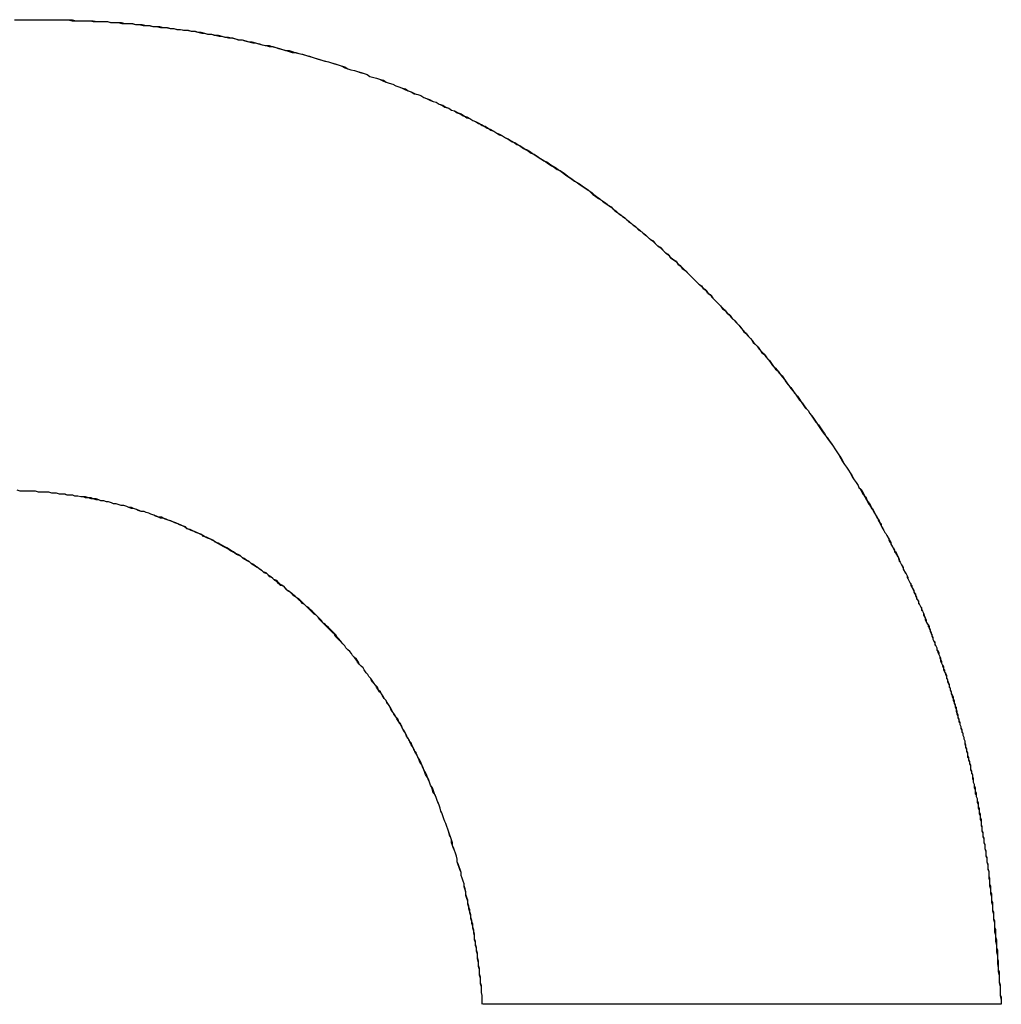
# Model space of a CAD drawing. Extents: x -55 to 3310, y -427 to 1727.
# Tile 12 of 79: x 991.37 to 992.39, y 531.61 to 532.64. Entities that reach past the tile are written whole.
import ezdxf

# ---------------------------------------------------------------- set-up
doc = ezdxf.new("R2010")
doc.units = 0
doc.linetypes.add('DURCHGEHEND', pattern=[0])
doc.layers.add('KF_PASSIO_SUB_15_FRONT', color=7, linetype='DURCHGEHEND')

# ---------------------------------------------------------------- blocks, each defined once
blk = doc.blocks.new('KF_PASSIO_SUB_15_FRONT')
at = {"layer": 'KF_PASSIO_SUB_15_FRONT'}
blk.add_line((-237.8919, -390.1513), (-238.4316, -390.1513), dxfattribs=at)
blk.add_line((-237.8919, -390.1513), (-238.4316, -390.1513), dxfattribs=at)
for points in [[(-238.919, -389.126, 0), (-238.912, -389.126, 0), (-238.906, -389.126, 0), (-238.9, -389.126, 0)], [(-238.918, -389.126, 0), (-238.912, -389.126, 0), (-238.906, -389.126, 0), (-238.9, -389.126, 0)], [(-238.9, -389.126, 0), (-238.896, -389.126, 0), (-238.892, -389.126, 0), (-238.889, -389.126, 0), (-238.885, -389.126, 0), (-238.881, -389.126, 0), (-238.878, -389.126, 0), (-238.874, -389.126, 0), (-238.87, -389.126, 0), (-238.866, -389.126, 0), (-238.863, -389.126, 0), (-238.859, -389.127, 0), (-238.855, -389.127, 0), (-238.852, -389.127, 0), (-238.848, -389.127, 0), (-238.844, -389.127, 0), (-238.84, -389.127, 0), (-238.837, -389.128, 0), (-238.833, -389.128, 0), (-238.829, -389.128, 0), (-238.826, -389.128, 0), (-238.822, -389.128, 0), (-238.818, -389.129, 0), (-238.815, -389.129, 0), (-238.811, -389.129, 0), (-238.807, -389.13, 0), (-238.804, -389.13, 0), (-238.8, -389.13, 0), (-238.796, -389.13, 0), (-238.793, -389.131, 0), (-238.789, -389.131, 0), (-238.785, -389.132, 0), (-238.782, -389.132, 0), (-238.778, -389.132, 0), (-238.775, -389.133, 0), (-238.771, -389.133, 0), (-238.767, -389.134, 0), (-238.764, -389.134, 0), (-238.76, -389.134, 0), (-238.756, -389.135, 0), (-238.753, -389.135, 0), (-238.749, -389.136, 0), (-238.746, -389.136, 0), (-238.742, -389.137, 0), (-238.738, -389.137, 0), (-238.735, -389.138, 0), (-238.731, -389.138, 0), (-238.728, -389.139, 0), (-238.724, -389.14, 0), (-238.721, -389.14, 0), (-238.717, -389.141, 0), (-238.714, -389.141, 0), (-238.71, -389.142, 0), (-238.706, -389.143, 0), (-238.703, -389.143, 0), (-238.699, -389.144, 0), (-238.696, -389.145, 0), (-238.692, -389.145, 0), (-238.689, -389.146, 0), (-238.685, -389.147, 0), (-238.682, -389.147, 0), (-238.678, -389.148, 0), (-238.675, -389.149, 0), (-238.671, -389.15, 0), (-238.668, -389.15, 0), (-238.664, -389.151, 0), (-238.661, -389.152, 0), (-238.657, -389.153, 0), (-238.654, -389.154, 0), (-238.65, -389.154, 0), (-238.647, -389.155, 0), (-238.643, -389.156, 0), (-238.64, -389.157, 0), (-238.636, -389.158, 0), (-238.633, -389.159, 0), (-238.63, -389.16, 0), (-238.626, -389.16, 0), (-238.623, -389.161, 0), (-238.619, -389.162, 0), (-238.616, -389.163, 0), (-238.612, -389.164, 0), (-238.609, -389.165, 0), (-238.606, -389.166, 0), (-238.602, -389.167, 0), (-238.599, -389.168, 0), (-238.595, -389.169, 0), (-238.592, -389.17, 0), (-238.589, -389.171, 0), (-238.585, -389.172, 0), (-238.582, -389.173, 0), (-238.579, -389.174, 0), (-238.575, -389.176, 0), (-238.572, -389.177, 0), (-238.569, -389.178, 0), (-238.565, -389.179, 0), (-238.562, -389.18, 0), (-238.558, -389.181, 0), (-238.555, -389.182, 0), (-238.552, -389.183, 0), (-238.549, -389.185, 0), (-238.545, -389.186, 0), (-238.542, -389.187, 0), (-238.539, -389.188, 0), (-238.535, -389.19, 0), (-238.532, -389.191, 0), (-238.529, -389.192, 0), (-238.525, -389.193, 0), (-238.522, -389.195, 0), (-238.519, -389.196, 0), (-238.516, -389.197, 0), (-238.512, -389.199, 0), (-238.509, -389.2, 0), (-238.506, -389.201, 0), (-238.503, -389.203, 0), (-238.499, -389.204, 0), (-238.496, -389.205, 0), (-238.493, -389.207, 0), (-238.49, -389.208, 0), (-238.487, -389.209, 0), (-238.483, -389.211, 0), (-238.48, -389.212, 0), (-238.477, -389.214, 0), (-238.474, -389.215, 0), (-238.471, -389.217, 0), (-238.467, -389.218, 0), (-238.464, -389.22, 0), (-238.461, -389.221, 0), (-238.458, -389.223, 0), (-238.455, -389.224, 0), (-238.452, -389.226, 0), (-238.448, -389.227, 0), (-238.445, -389.229, 0), (-238.442, -389.231, 0), (-238.439, -389.232, 0), (-238.436, -389.234, 0), (-238.433, -389.235, 0), (-238.43, -389.237, 0), (-238.427, -389.239, 0), (-238.424, -389.24, 0), (-238.42, -389.242, 0), (-238.417, -389.244, 0), (-238.414, -389.245, 0), (-238.411, -389.247, 0), (-238.408, -389.249, 0), (-238.405, -389.25, 0), (-238.402, -389.252, 0), (-238.399, -389.254, 0), (-238.396, -389.256, 0), (-238.393, -389.257, 0), (-238.39, -389.259, 0), (-238.387, -389.261, 0), (-238.384, -389.263, 0), (-238.381, -389.265, 0), (-238.378, -389.266, 0), (-238.375, -389.268, 0), (-238.372, -389.27, 0), (-238.369, -389.272, 0), (-238.366, -389.274, 0), (-238.363, -389.276, 0), (-238.36, -389.278, 0), (-238.357, -389.28, 0), (-238.354, -389.282, 0), (-238.351, -389.283, 0), (-238.348, -389.285, 0), (-238.345, -389.287, 0), (-238.343, -389.289, 0), (-238.34, -389.291, 0), (-238.337, -389.293, 0), (-238.334, -389.295, 0), (-238.331, -389.297, 0), (-238.328, -389.299, 0), (-238.325, -389.301, 0), (-238.322, -389.303, 0), (-238.319, -389.306, 0), (-238.317, -389.308, 0), (-238.314, -389.31, 0), (-238.311, -389.312, 0), (-238.308, -389.314, 0), (-238.305, -389.316, 0), (-238.302, -389.318, 0), (-238.3, -389.32, 0), (-238.297, -389.322, 0), (-238.294, -389.325, 0), (-238.291, -389.327, 0), (-238.288, -389.329, 0), (-238.286, -389.331, 0), (-238.283, -389.333, 0), (-238.28, -389.336, 0), (-238.277, -389.338, 0), (-238.275, -389.34, 0), (-238.272, -389.342, 0), (-238.269, -389.345, 0), (-238.266, -389.347, 0), (-238.264, -389.349, 0), (-238.261, -389.351, 0), (-238.258, -389.354, 0), (-238.255, -389.356, 0), (-238.253, -389.358, 0), (-238.25, -389.361, 0), (-238.247, -389.363, 0), (-238.245, -389.365, 0), (-238.242, -389.368, 0), (-238.239, -389.37, 0), (-238.237, -389.373, 0), (-238.234, -389.375, 0), (-238.231, -389.377, 0), (-238.229, -389.38, 0), (-238.226, -389.382, 0), (-238.224, -389.385, 0), (-238.221, -389.387, 0), (-238.218, -389.39, 0), (-238.216, -389.392, 0), (-238.213, -389.395, 0), (-238.211, -389.397, 0), (-238.208, -389.4, 0), (-238.206, -389.402, 0), (-238.203, -389.405, 0), (-238.2, -389.407, 0), (-238.198, -389.41, 0), (-238.195, -389.412, 0), (-238.193, -389.415, 0), (-238.19, -389.418, 0), (-238.188, -389.42, 0), (-238.185, -389.423, 0), (-238.183, -389.425, 0), (-238.18, -389.428, 0), (-238.178, -389.431, 0), (-238.175, -389.433, 0), (-238.173, -389.436, 0), (-238.17, -389.439, 0), (-238.168, -389.441, 0), (-238.165, -389.444, 0), (-238.163, -389.447, 0), (-238.161, -389.449, 0), (-238.158, -389.452, 0), (-238.156, -389.455, 0), (-238.153, -389.458, 0), (-238.151, -389.46, 0), (-238.149, -389.463, 0), (-238.146, -389.466, 0), (-238.144, -389.469, 0), (-238.141, -389.472, 0), (-238.139, -389.474, 0), (-238.137, -389.477, 0), (-238.134, -389.48, 0), (-238.132, -389.483, 0), (-238.13, -389.486, 0), (-238.127, -389.489, 0), (-238.125, -389.491, 0), (-238.123, -389.494, 0), (-238.12, -389.497, 0), (-238.118, -389.5, 0), (-238.116, -389.503, 0), (-238.114, -389.506, 0), (-238.111, -389.509, 0), (-238.109, -389.512, 0), (-238.107, -389.515, 0), (-238.104, -389.518, 0), (-238.102, -389.521, 0), (-238.1, -389.524, 0), (-238.098, -389.527, 0), (-238.096, -389.53, 0), (-238.093, -389.533, 0), (-238.091, -389.536, 0), (-238.089, -389.539, 0), (-238.087, -389.542, 0), (-238.085, -389.545, 0), (-238.082, -389.548, 0), (-238.08, -389.551, 0), (-238.078, -389.554, 0), (-238.076, -389.557, 0), (-238.074, -389.56, 0), (-238.072, -389.563, 0), (-238.07, -389.566, 0), (-238.067, -389.57, 0), (-238.065, -389.573, 0), (-238.063, -389.576, 0), (-238.061, -389.579, 0), (-238.059, -389.582, 0), (-238.057, -389.585, 0), (-238.055, -389.589, 0), (-238.053, -389.592, 0), (-238.051, -389.595, 0), (-238.049, -389.598, 0), (-238.047, -389.601, 0), (-238.045, -389.605, 0), (-238.043, -389.608, 0), (-238.041, -389.611, 0)], [(-238.9, -389.126, 0), (-238.896, -389.126, 0), (-238.893, -389.126, 0), (-238.889, -389.126, 0), (-238.885, -389.126, 0), (-238.881, -389.126, 0), (-238.878, -389.126, 0), (-238.874, -389.126, 0), (-238.87, -389.126, 0), (-238.867, -389.126, 0), (-238.863, -389.126, 0), (-238.859, -389.126, 0), (-238.855, -389.127, 0), (-238.852, -389.127, 0), (-238.848, -389.127, 0), (-238.844, -389.127, 0), (-238.841, -389.127, 0), (-238.837, -389.127, 0), (-238.833, -389.128, 0), (-238.83, -389.128, 0), (-238.826, -389.128, 0), (-238.822, -389.128, 0), (-238.819, -389.129, 0), (-238.815, -389.129, 0), (-238.811, -389.129, 0), (-238.808, -389.129, 0), (-238.804, -389.13, 0), (-238.8, -389.13, 0), (-238.797, -389.13, 0), (-238.793, -389.131, 0), (-238.79, -389.131, 0), (-238.786, -389.131, 0), (-238.782, -389.132, 0), (-238.779, -389.132, 0), (-238.775, -389.133, 0), (-238.771, -389.133, 0), (-238.768, -389.133, 0), (-238.764, -389.134, 0), (-238.761, -389.134, 0), (-238.757, -389.135, 0), (-238.753, -389.135, 0), (-238.75, -389.136, 0), (-238.746, -389.136, 0), (-238.743, -389.137, 0), (-238.739, -389.137, 0), (-238.735, -389.138, 0), (-238.732, -389.138, 0), (-238.728, -389.139, 0), (-238.725, -389.139, 0), (-238.721, -389.14, 0), (-238.718, -389.141, 0), (-238.714, -389.141, 0), (-238.711, -389.142, 0), (-238.707, -389.142, 0), (-238.703, -389.143, 0), (-238.7, -389.144, 0), (-238.696, -389.144, 0), (-238.693, -389.145, 0), (-238.689, -389.146, 0), (-238.686, -389.147, 0), (-238.682, -389.147, 0), (-238.679, -389.148, 0), (-238.675, -389.149, 0), (-238.672, -389.149, 0), (-238.668, -389.15, 0), (-238.665, -389.151, 0), (-238.661, -389.152, 0), (-238.658, -389.153, 0), (-238.654, -389.153, 0), (-238.651, -389.154, 0), (-238.647, -389.155, 0), (-238.644, -389.156, 0), (-238.64, -389.157, 0), (-238.637, -389.158, 0), (-238.633, -389.158, 0), (-238.63, -389.159, 0), (-238.627, -389.16, 0), (-238.623, -389.161, 0), (-238.62, -389.162, 0), (-238.616, -389.163, 0), (-238.613, -389.164, 0), (-238.609, -389.165, 0), (-238.606, -389.166, 0), (-238.603, -389.167, 0), (-238.599, -389.168, 0), (-238.596, -389.169, 0), (-238.592, -389.17, 0), (-238.589, -389.171, 0), (-238.586, -389.172, 0), (-238.582, -389.173, 0), (-238.579, -389.174, 0), (-238.575, -389.175, 0), (-238.572, -389.177, 0), (-238.569, -389.178, 0), (-238.565, -389.179, 0), (-238.562, -389.18, 0), (-238.559, -389.181, 0), (-238.555, -389.182, 0), (-238.552, -389.183, 0), (-238.549, -389.185, 0), (-238.545, -389.186, 0), (-238.542, -389.187, 0), (-238.539, -389.188, 0), (-238.535, -389.189, 0), (-238.532, -389.191, 0), (-238.529, -389.192, 0), (-238.525, -389.193, 0), (-238.522, -389.195, 0), (-238.519, -389.196, 0), (-238.516, -389.197, 0), (-238.512, -389.198, 0), (-238.509, -389.2, 0), (-238.506, -389.201, 0), (-238.502, -389.203, 0), (-238.499, -389.204, 0), (-238.496, -389.205, 0), (-238.493, -389.207, 0), (-238.49, -389.208, 0), (-238.486, -389.21, 0), (-238.483, -389.211, 0), (-238.48, -389.212, 0), (-238.477, -389.214, 0), (-238.473, -389.215, 0), (-238.47, -389.217, 0), (-238.467, -389.218, 0), (-238.464, -389.22, 0), (-238.461, -389.221, 0), (-238.457, -389.223, 0), (-238.454, -389.224, 0), (-238.451, -389.226, 0), (-238.448, -389.228, 0), (-238.445, -389.229, 0), (-238.442, -389.231, 0), (-238.439, -389.232, 0), (-238.435, -389.234, 0), (-238.432, -389.236, 0), (-238.429, -389.237, 0), (-238.426, -389.239, 0), (-238.423, -389.241, 0), (-238.42, -389.242, 0), (-238.417, -389.244, 0), (-238.414, -389.246, 0), (-238.411, -389.247, 0), (-238.408, -389.249, 0), (-238.404, -389.251, 0), (-238.401, -389.253, 0), (-238.398, -389.254, 0), (-238.395, -389.256, 0), (-238.392, -389.258, 0), (-238.389, -389.26, 0), (-238.386, -389.261, 0), (-238.383, -389.263, 0), (-238.38, -389.265, 0), (-238.377, -389.267, 0), (-238.374, -389.269, 0), (-238.371, -389.271, 0), (-238.368, -389.273, 0), (-238.365, -389.274, 0), (-238.362, -389.276, 0), (-238.359, -389.278, 0), (-238.356, -389.28, 0), (-238.353, -389.282, 0), (-238.35, -389.284, 0), (-238.347, -389.286, 0), (-238.345, -389.288, 0), (-238.342, -389.29, 0), (-238.339, -389.292, 0), (-238.336, -389.294, 0), (-238.333, -389.296, 0), (-238.33, -389.298, 0), (-238.327, -389.3, 0), (-238.324, -389.302, 0), (-238.321, -389.304, 0), (-238.318, -389.306, 0), (-238.316, -389.308, 0), (-238.313, -389.31, 0), (-238.31, -389.312, 0), (-238.307, -389.315, 0), (-238.304, -389.317, 0), (-238.301, -389.319, 0), (-238.298, -389.321, 0), (-238.296, -389.323, 0), (-238.293, -389.325, 0), (-238.29, -389.328, 0), (-238.287, -389.33, 0), (-238.284, -389.332, 0), (-238.282, -389.334, 0), (-238.279, -389.336, 0), (-238.276, -389.339, 0), (-238.273, -389.341, 0), (-238.271, -389.343, 0), (-238.268, -389.345, 0), (-238.265, -389.348, 0), (-238.262, -389.35, 0), (-238.26, -389.352, 0), (-238.257, -389.355, 0), (-238.254, -389.357, 0), (-238.252, -389.359, 0), (-238.249, -389.362, 0), (-238.246, -389.364, 0), (-238.244, -389.366, 0), (-238.241, -389.369, 0), (-238.238, -389.371, 0), (-238.236, -389.374, 0), (-238.233, -389.376, 0), (-238.23, -389.378, 0), (-238.228, -389.381, 0), (-238.225, -389.383, 0), (-238.222, -389.386, 0), (-238.22, -389.388, 0), (-238.217, -389.391, 0), (-238.215, -389.393, 0), (-238.212, -389.396, 0), (-238.21, -389.398, 0), (-238.207, -389.401, 0), (-238.204, -389.403, 0), (-238.202, -389.406, 0), (-238.199, -389.408, 0), (-238.197, -389.411, 0), (-238.194, -389.413, 0), (-238.192, -389.416, 0), (-238.189, -389.419, 0), (-238.187, -389.421, 0), (-238.184, -389.424, 0), (-238.182, -389.427, 0), (-238.179, -389.429, 0), (-238.177, -389.432, 0), (-238.174, -389.434, 0), (-238.172, -389.437, 0), (-238.169, -389.44, 0), (-238.167, -389.442, 0), (-238.164, -389.445, 0), (-238.162, -389.448, 0), (-238.16, -389.451, 0), (-238.157, -389.453, 0), (-238.155, -389.456, 0), (-238.152, -389.459, 0), (-238.15, -389.462, 0), (-238.148, -389.464, 0), (-238.145, -389.467, 0), (-238.143, -389.47, 0), (-238.141, -389.473, 0), (-238.138, -389.475, 0), (-238.136, -389.478, 0), (-238.133, -389.481, 0), (-238.131, -389.484, 0), (-238.129, -389.487, 0), (-238.127, -389.49, 0), (-238.124, -389.492, 0), (-238.122, -389.495, 0), (-238.12, -389.498, 0), (-238.117, -389.501, 0), (-238.115, -389.504, 0), (-238.113, -389.507, 0), (-238.111, -389.51, 0), (-238.108, -389.513, 0), (-238.106, -389.516, 0), (-238.104, -389.519, 0), (-238.102, -389.522, 0), (-238.099, -389.525, 0), (-238.097, -389.528, 0), (-238.095, -389.531, 0), (-238.093, -389.533, 0), (-238.091, -389.536, 0), (-238.088, -389.54, 0), (-238.086, -389.543, 0), (-238.084, -389.546, 0), (-238.082, -389.549, 0), (-238.08, -389.552, 0), (-238.078, -389.555, 0), (-238.076, -389.558, 0), (-238.073, -389.561, 0), (-238.071, -389.564, 0), (-238.069, -389.567, 0), (-238.067, -389.57, 0), (-238.065, -389.573, 0), (-238.063, -389.576, 0), (-238.061, -389.579, 0), (-238.059, -389.583, 0), (-238.057, -389.586, 0), (-238.055, -389.589, 0), (-238.053, -389.592, 0), (-238.051, -389.595, 0), (-238.049, -389.598, 0), (-238.047, -389.602, 0), (-238.045, -389.605, 0), (-238.043, -389.608, 0), (-238.041, -389.611, 0)], [(-238.432, -390.151, 0), (-238.432, -390.148, 0), (-238.432, -390.145, 0), (-238.432, -390.142, 0), (-238.433, -390.139, 0), (-238.433, -390.136, 0), (-238.433, -390.132, 0), (-238.434, -390.129, 0), (-238.434, -390.126, 0), (-238.434, -390.123, 0), (-238.435, -390.12, 0), (-238.435, -390.117, 0), (-238.435, -390.114, 0), (-238.436, -390.111, 0), (-238.436, -390.108, 0), (-238.437, -390.104, 0), (-238.437, -390.101, 0), (-238.437, -390.098, 0), (-238.438, -390.095, 0), (-238.438, -390.092, 0), (-238.439, -390.089, 0), (-238.439, -390.086, 0), (-238.44, -390.083, 0), (-238.44, -390.08, 0), (-238.441, -390.077, 0), (-238.441, -390.074, 0), (-238.442, -390.071, 0), (-238.442, -390.068, 0), (-238.443, -390.065, 0), (-238.444, -390.062, 0), (-238.444, -390.059, 0), (-238.445, -390.056, 0), (-238.445, -390.053, 0), (-238.446, -390.05, 0), (-238.447, -390.047, 0), (-238.447, -390.044, 0), (-238.448, -390.041, 0), (-238.449, -390.038, 0), (-238.449, -390.035, 0), (-238.45, -390.032, 0), (-238.451, -390.029, 0), (-238.451, -390.026, 0), (-238.452, -390.023, 0), (-238.453, -390.02, 0), (-238.454, -390.017, 0), (-238.454, -390.014, 0), (-238.455, -390.012, 0), (-238.456, -390.009, 0), (-238.457, -390.006, 0), (-238.458, -390.003, 0), (-238.458, -390, 0), (-238.459, -389.997, 0), (-238.46, -389.994, 0), (-238.461, -389.991, 0), (-238.462, -389.989, 0), (-238.463, -389.986, 0), (-238.464, -389.983, 0), (-238.464, -389.98, 0), (-238.465, -389.977, 0), (-238.466, -389.974, 0), (-238.467, -389.972, 0), (-238.468, -389.969, 0), (-238.469, -389.966, 0), (-238.47, -389.963, 0), (-238.471, -389.961, 0), (-238.472, -389.958, 0), (-238.473, -389.955, 0), (-238.474, -389.952, 0), (-238.475, -389.95, 0), (-238.476, -389.947, 0), (-238.477, -389.944, 0), (-238.478, -389.941, 0), (-238.479, -389.939, 0), (-238.48, -389.936, 0), (-238.481, -389.933, 0), (-238.483, -389.931, 0), (-238.484, -389.928, 0), (-238.485, -389.925, 0), (-238.486, -389.923, 0), (-238.487, -389.92, 0), (-238.488, -389.917, 0), (-238.489, -389.915, 0), (-238.491, -389.912, 0), (-238.492, -389.909, 0), (-238.493, -389.907, 0), (-238.494, -389.904, 0), (-238.495, -389.902, 0), (-238.497, -389.899, 0), (-238.498, -389.896, 0), (-238.499, -389.894, 0), (-238.5, -389.891, 0), (-238.502, -389.889, 0), (-238.503, -389.886, 0), (-238.504, -389.884, 0), (-238.506, -389.881, 0), (-238.507, -389.879, 0), (-238.508, -389.876, 0), (-238.51, -389.874, 0), (-238.511, -389.871, 0), (-238.512, -389.869, 0), (-238.514, -389.866, 0), (-238.515, -389.864, 0), (-238.516, -389.861, 0), (-238.518, -389.859, 0), (-238.519, -389.857, 0), (-238.521, -389.854, 0), (-238.522, -389.852, 0), (-238.524, -389.849, 0), (-238.525, -389.847, 0), (-238.527, -389.845, 0), (-238.528, -389.842, 0), (-238.529, -389.84, 0), (-238.531, -389.837, 0), (-238.532, -389.835, 0), (-238.534, -389.833, 0), (-238.536, -389.83, 0), (-238.537, -389.828, 0), (-238.539, -389.826, 0), (-238.54, -389.824, 0), (-238.542, -389.821, 0), (-238.543, -389.819, 0), (-238.545, -389.817, 0), (-238.547, -389.815, 0), (-238.548, -389.812, 0), (-238.55, -389.81, 0), (-238.551, -389.808, 0), (-238.553, -389.806, 0), (-238.555, -389.803, 0), (-238.556, -389.801, 0), (-238.558, -389.799, 0), (-238.56, -389.797, 0), (-238.562, -389.795, 0), (-238.563, -389.793, 0), (-238.565, -389.79, 0), (-238.567, -389.788, 0), (-238.568, -389.786, 0), (-238.57, -389.784, 0), (-238.572, -389.782, 0), (-238.574, -389.78, 0), (-238.575, -389.778, 0), (-238.577, -389.776, 0), (-238.579, -389.774, 0), (-238.581, -389.772, 0), (-238.583, -389.77, 0), (-238.585, -389.768, 0), (-238.586, -389.766, 0), (-238.588, -389.764, 0), (-238.59, -389.762, 0), (-238.592, -389.76, 0), (-238.594, -389.758, 0), (-238.596, -389.756, 0), (-238.598, -389.754, 0), (-238.599, -389.752, 0), (-238.601, -389.75, 0), (-238.603, -389.748, 0), (-238.605, -389.746, 0), (-238.607, -389.745, 0), (-238.609, -389.743, 0), (-238.611, -389.741, 0), (-238.613, -389.739, 0), (-238.615, -389.737, 0), (-238.617, -389.735, 0), (-238.619, -389.734, 0), (-238.621, -389.732, 0), (-238.623, -389.73, 0), (-238.625, -389.728, 0), (-238.627, -389.726, 0), (-238.629, -389.725, 0), (-238.631, -389.723, 0), (-238.633, -389.721, 0), (-238.635, -389.72, 0), (-238.637, -389.718, 0), (-238.639, -389.716, 0), (-238.642, -389.715, 0), (-238.644, -389.713, 0), (-238.646, -389.711, 0), (-238.648, -389.71, 0), (-238.65, -389.708, 0), (-238.652, -389.706, 0), (-238.654, -389.705, 0), (-238.656, -389.703, 0), (-238.659, -389.702, 0), (-238.661, -389.7, 0), (-238.663, -389.699, 0), (-238.665, -389.697, 0), (-238.667, -389.696, 0), (-238.67, -389.694, 0), (-238.672, -389.693, 0), (-238.674, -389.691, 0), (-238.676, -389.69, 0), (-238.679, -389.688, 0), (-238.681, -389.687, 0), (-238.683, -389.685, 0), (-238.685, -389.684, 0), (-238.688, -389.683, 0), (-238.69, -389.681, 0), (-238.692, -389.68, 0), (-238.694, -389.679, 0), (-238.697, -389.677, 0), (-238.699, -389.676, 0), (-238.701, -389.675, 0), (-238.704, -389.673, 0), (-238.706, -389.672, 0), (-238.708, -389.671, 0), (-238.711, -389.669, 0), (-238.713, -389.668, 0), (-238.715, -389.667, 0), (-238.718, -389.666, 0), (-238.72, -389.665, 0), (-238.723, -389.663, 0), (-238.725, -389.662, 0), (-238.727, -389.661, 0), (-238.73, -389.66, 0), (-238.732, -389.659, 0), (-238.735, -389.658, 0), (-238.737, -389.657, 0), (-238.739, -389.656, 0), (-238.742, -389.654, 0), (-238.744, -389.653, 0), (-238.747, -389.652, 0), (-238.749, -389.651, 0), (-238.752, -389.65, 0), (-238.754, -389.649, 0), (-238.757, -389.648, 0), (-238.759, -389.647, 0), (-238.762, -389.646, 0), (-238.764, -389.645, 0), (-238.767, -389.645, 0), (-238.769, -389.644, 0), (-238.772, -389.643, 0), (-238.774, -389.642, 0), (-238.777, -389.641, 0), (-238.779, -389.64, 0), (-238.782, -389.639, 0), (-238.784, -389.638, 0), (-238.787, -389.638, 0), (-238.79, -389.637, 0), (-238.792, -389.636, 0), (-238.795, -389.635, 0), (-238.797, -389.635, 0), (-238.8, -389.634, 0), (-238.802, -389.633, 0), (-238.805, -389.632, 0), (-238.808, -389.632, 0), (-238.81, -389.631, 0), (-238.813, -389.63, 0), (-238.816, -389.63, 0), (-238.818, -389.629, 0), (-238.821, -389.628, 0), (-238.823, -389.628, 0), (-238.826, -389.627, 0), (-238.829, -389.627, 0), (-238.831, -389.626, 0), (-238.834, -389.626, 0), (-238.837, -389.625, 0), (-238.839, -389.625, 0), (-238.842, -389.624, 0), (-238.845, -389.624, 0), (-238.847, -389.623, 0), (-238.85, -389.623, 0), (-238.853, -389.622, 0), (-238.856, -389.622, 0), (-238.858, -389.621, 0), (-238.861, -389.621, 0), (-238.864, -389.621, 0), (-238.866, -389.62, 0), (-238.869, -389.62, 0), (-238.872, -389.62, 0), (-238.875, -389.619, 0), (-238.877, -389.619, 0), (-238.88, -389.619, 0), (-238.883, -389.618, 0), (-238.886, -389.618, 0), (-238.888, -389.618, 0), (-238.891, -389.618, 0), (-238.894, -389.618, 0), (-238.897, -389.617, 0), (-238.899, -389.617, 0), (-238.902, -389.617, 0), (-238.905, -389.617, 0), (-238.908, -389.617, 0), (-238.911, -389.617, 0), (-238.913, -389.617, 0), (-238.916, -389.616, 0)], [(-238.432, -390.151, 0), (-238.432, -390.148, 0), (-238.432, -390.145, 0), (-238.432, -390.142, 0), (-238.433, -390.139, 0), (-238.433, -390.136, 0), (-238.433, -390.133, 0), (-238.434, -390.13, 0), (-238.434, -390.127, 0), (-238.434, -390.124, 0), (-238.435, -390.121, 0), (-238.435, -390.118, 0), (-238.435, -390.115, 0), (-238.436, -390.112, 0), (-238.436, -390.109, 0), (-238.436, -390.106, 0), (-238.437, -390.102, 0), (-238.437, -390.099, 0), (-238.438, -390.096, 0), (-238.438, -390.093, 0), (-238.439, -390.09, 0), (-238.439, -390.087, 0), (-238.44, -390.084, 0), (-238.44, -390.081, 0), (-238.44, -390.078, 0), (-238.441, -390.075, 0), (-238.442, -390.072, 0), (-238.442, -390.07, 0), (-238.443, -390.067, 0), (-238.443, -390.064, 0), (-238.444, -390.061, 0), (-238.444, -390.058, 0), (-238.445, -390.055, 0), (-238.446, -390.052, 0), (-238.446, -390.049, 0), (-238.447, -390.046, 0), (-238.447, -390.043, 0), (-238.448, -390.04, 0), (-238.449, -390.037, 0), (-238.449, -390.034, 0), (-238.45, -390.031, 0), (-238.451, -390.028, 0), (-238.451, -390.026, 0), (-238.452, -390.023, 0), (-238.453, -390.02, 0), (-238.454, -390.017, 0), (-238.454, -390.014, 0), (-238.455, -390.011, 0), (-238.456, -390.008, 0), (-238.457, -390.005, 0), (-238.458, -390.003, 0), (-238.458, -390, 0), (-238.459, -389.997, 0), (-238.46, -389.994, 0), (-238.461, -389.991, 0), (-238.462, -389.988, 0), (-238.463, -389.986, 0), (-238.463, -389.983, 0), (-238.464, -389.98, 0), (-238.465, -389.977, 0), (-238.466, -389.975, 0), (-238.467, -389.972, 0), (-238.468, -389.969, 0), (-238.469, -389.966, 0), (-238.47, -389.963, 0), (-238.471, -389.961, 0), (-238.472, -389.958, 0), (-238.473, -389.955, 0), (-238.474, -389.952, 0), (-238.475, -389.95, 0), (-238.476, -389.947, 0), (-238.477, -389.944, 0), (-238.478, -389.942, 0), (-238.479, -389.939, 0), (-238.48, -389.936, 0), (-238.481, -389.934, 0), (-238.482, -389.931, 0), (-238.483, -389.928, 0), (-238.484, -389.926, 0), (-238.486, -389.923, 0), (-238.487, -389.92, 0), (-238.488, -389.918, 0), (-238.489, -389.915, 0), (-238.49, -389.912, 0), (-238.491, -389.91, 0), (-238.493, -389.907, 0), (-238.494, -389.905, 0), (-238.495, -389.902, 0), (-238.496, -389.899, 0), (-238.497, -389.897, 0), (-238.499, -389.894, 0), (-238.5, -389.892, 0), (-238.501, -389.889, 0), (-238.503, -389.887, 0), (-238.504, -389.884, 0), (-238.505, -389.882, 0), (-238.506, -389.879, 0), (-238.508, -389.877, 0), (-238.509, -389.874, 0), (-238.511, -389.872, 0), (-238.512, -389.869, 0), (-238.513, -389.867, 0), (-238.515, -389.864, 0), (-238.516, -389.862, 0), (-238.517, -389.859, 0), (-238.519, -389.857, 0), (-238.52, -389.854, 0), (-238.522, -389.852, 0), (-238.523, -389.85, 0), (-238.525, -389.847, 0), (-238.526, -389.845, 0), (-238.528, -389.842, 0), (-238.529, -389.84, 0), (-238.531, -389.838, 0), (-238.532, -389.835, 0), (-238.534, -389.833, 0), (-238.535, -389.831, 0), (-238.537, -389.828, 0), (-238.538, -389.826, 0), (-238.54, -389.824, 0), (-238.541, -389.821, 0), (-238.543, -389.819, 0), (-238.545, -389.817, 0), (-238.546, -389.815, 0), (-238.548, -389.812, 0), (-238.55, -389.81, 0), (-238.551, -389.808, 0), (-238.553, -389.806, 0), (-238.555, -389.803, 0), (-238.556, -389.801, 0), (-238.558, -389.799, 0), (-238.56, -389.797, 0), (-238.561, -389.795, 0), (-238.563, -389.792, 0), (-238.565, -389.79, 0), (-238.567, -389.788, 0), (-238.568, -389.786, 0), (-238.57, -389.784, 0), (-238.572, -389.782, 0), (-238.574, -389.78, 0), (-238.575, -389.778, 0), (-238.577, -389.776, 0), (-238.579, -389.774, 0), (-238.581, -389.771, 0), (-238.583, -389.769, 0), (-238.584, -389.767, 0), (-238.586, -389.765, 0), (-238.588, -389.763, 0), (-238.59, -389.761, 0), (-238.592, -389.759, 0), (-238.594, -389.757, 0), (-238.596, -389.755, 0), (-238.598, -389.754, 0), (-238.6, -389.752, 0), (-238.602, -389.75, 0), (-238.603, -389.748, 0), (-238.605, -389.746, 0), (-238.607, -389.744, 0), (-238.609, -389.742, 0), (-238.611, -389.74, 0), (-238.613, -389.738, 0), (-238.615, -389.737, 0), (-238.617, -389.735, 0), (-238.619, -389.733, 0), (-238.621, -389.731, 0), (-238.623, -389.729, 0), (-238.625, -389.728, 0), (-238.628, -389.726, 0), (-238.63, -389.724, 0), (-238.632, -389.722, 0), (-238.634, -389.721, 0), (-238.636, -389.719, 0), (-238.638, -389.717, 0), (-238.64, -389.715, 0), (-238.642, -389.714, 0), (-238.644, -389.712, 0), (-238.646, -389.71, 0), (-238.649, -389.709, 0), (-238.651, -389.707, 0), (-238.653, -389.706, 0), (-238.655, -389.704, 0), (-238.657, -389.702, 0), (-238.66, -389.701, 0), (-238.662, -389.699, 0), (-238.664, -389.698, 0), (-238.666, -389.696, 0), (-238.668, -389.695, 0), (-238.671, -389.693, 0), (-238.673, -389.692, 0), (-238.675, -389.69, 0), (-238.677, -389.689, 0), (-238.68, -389.687, 0), (-238.682, -389.686, 0), (-238.684, -389.684, 0), (-238.686, -389.683, 0), (-238.689, -389.682, 0), (-238.691, -389.68, 0), (-238.693, -389.679, 0), (-238.696, -389.677, 0), (-238.698, -389.676, 0), (-238.7, -389.675, 0), (-238.703, -389.673, 0), (-238.705, -389.672, 0), (-238.707, -389.671, 0), (-238.71, -389.67, 0), (-238.712, -389.668, 0), (-238.715, -389.667, 0), (-238.717, -389.666, 0), (-238.719, -389.665, 0), (-238.722, -389.664, 0), (-238.724, -389.662, 0), (-238.727, -389.661, 0), (-238.729, -389.66, 0), (-238.732, -389.659, 0), (-238.734, -389.658, 0), (-238.736, -389.657, 0), (-238.739, -389.656, 0), (-238.741, -389.654, 0), (-238.744, -389.653, 0), (-238.746, -389.652, 0), (-238.749, -389.651, 0), (-238.751, -389.65, 0), (-238.754, -389.649, 0), (-238.756, -389.648, 0), (-238.759, -389.647, 0), (-238.761, -389.646, 0), (-238.764, -389.645, 0), (-238.766, -389.644, 0), (-238.769, -389.644, 0), (-238.771, -389.643, 0), (-238.774, -389.642, 0), (-238.777, -389.641, 0), (-238.779, -389.64, 0), (-238.782, -389.639, 0), (-238.784, -389.638, 0), (-238.787, -389.638, 0), (-238.789, -389.637, 0), (-238.792, -389.636, 0), (-238.795, -389.635, 0), (-238.797, -389.634, 0), (-238.8, -389.634, 0), (-238.802, -389.633, 0), (-238.805, -389.632, 0), (-238.808, -389.632, 0), (-238.81, -389.631, 0), (-238.813, -389.63, 0), (-238.816, -389.63, 0), (-238.818, -389.629, 0), (-238.821, -389.628, 0), (-238.823, -389.628, 0), (-238.826, -389.627, 0), (-238.829, -389.627, 0), (-238.831, -389.626, 0), (-238.834, -389.625, 0), (-238.837, -389.625, 0), (-238.839, -389.624, 0), (-238.842, -389.624, 0), (-238.845, -389.623, 0), (-238.848, -389.623, 0), (-238.85, -389.623, 0), (-238.853, -389.622, 0), (-238.856, -389.622, 0), (-238.858, -389.621, 0), (-238.861, -389.621, 0), (-238.864, -389.621, 0), (-238.867, -389.62, 0), (-238.869, -389.62, 0), (-238.872, -389.62, 0), (-238.875, -389.619, 0), (-238.877, -389.619, 0), (-238.88, -389.619, 0), (-238.883, -389.618, 0), (-238.886, -389.618, 0), (-238.888, -389.618, 0), (-238.891, -389.618, 0), (-238.894, -389.618, 0), (-238.897, -389.617, 0), (-238.9, -389.617, 0), (-238.902, -389.617, 0), (-238.905, -389.617, 0), (-238.908, -389.617, 0), (-238.911, -389.617, 0), (-238.913, -389.617, 0), (-238.916, -389.616, 0)], [(-238.041, -389.611, 0), (-238.04, -389.613, 0), (-238.039, -389.614, 0), (-238.038, -389.616, 0), (-238.037, -389.618, 0), (-238.036, -389.62, 0), (-238.035, -389.621, 0), (-238.034, -389.623, 0), (-238.033, -389.625, 0), (-238.032, -389.626, 0), (-238.031, -389.628, 0), (-238.03, -389.63, 0), (-238.029, -389.631, 0), (-238.028, -389.633, 0), (-238.027, -389.635, 0), (-238.026, -389.636, 0), (-238.025, -389.638, 0), (-238.024, -389.64, 0), (-238.023, -389.641, 0), (-238.022, -389.643, 0), (-238.021, -389.645, 0), (-238.02, -389.646, 0), (-238.019, -389.648, 0), (-238.018, -389.65, 0), (-238.017, -389.651, 0), (-238.017, -389.653, 0), (-238.016, -389.655, 0), (-238.015, -389.656, 0), (-238.014, -389.658, 0), (-238.013, -389.66, 0), (-238.012, -389.661, 0), (-238.011, -389.663, 0), (-238.01, -389.665, 0), (-238.009, -389.666, 0), (-238.009, -389.668, 0), (-238.008, -389.67, 0), (-238.007, -389.671, 0), (-238.006, -389.673, 0), (-238.005, -389.675, 0), (-238.004, -389.676, 0), (-238.003, -389.678, 0), (-238.003, -389.68, 0), (-238.002, -389.681, 0), (-238.001, -389.683, 0), (-238, -389.685, 0), (-237.999, -389.686, 0), (-237.998, -389.688, 0), (-237.998, -389.69, 0), (-237.997, -389.691, 0), (-237.996, -389.693, 0), (-237.995, -389.695, 0), (-237.994, -389.697, 0), (-237.994, -389.698, 0), (-237.993, -389.7, 0), (-237.992, -389.702, 0), (-237.991, -389.703, 0), (-237.99, -389.705, 0), (-237.99, -389.707, 0), (-237.989, -389.708, 0), (-237.988, -389.71, 0), (-237.987, -389.712, 0), (-237.986, -389.713, 0), (-237.986, -389.715, 0), (-237.985, -389.717, 0), (-237.984, -389.718, 0), (-237.983, -389.72, 0), (-237.983, -389.722, 0), (-237.982, -389.724, 0), (-237.981, -389.725, 0), (-237.98, -389.727, 0), (-237.98, -389.729, 0), (-237.979, -389.73, 0), (-237.978, -389.732, 0), (-237.978, -389.734, 0), (-237.977, -389.735, 0), (-237.976, -389.737, 0), (-237.975, -389.739, 0), (-237.975, -389.741, 0), (-237.974, -389.742, 0), (-237.973, -389.744, 0), (-237.973, -389.746, 0), (-237.972, -389.747, 0), (-237.971, -389.749, 0), (-237.971, -389.751, 0), (-237.97, -389.753, 0), (-237.969, -389.754, 0), (-237.968, -389.756, 0), (-237.968, -389.758, 0), (-237.967, -389.759, 0), (-237.966, -389.761, 0), (-237.966, -389.763, 0), (-237.965, -389.765, 0), (-237.964, -389.766, 0), (-237.964, -389.768, 0), (-237.963, -389.77, 0), (-237.963, -389.771, 0), (-237.962, -389.773, 0), (-237.961, -389.775, 0), (-237.961, -389.777, 0), (-237.96, -389.778, 0), (-237.959, -389.78, 0), (-237.959, -389.782, 0), (-237.958, -389.784, 0), (-237.958, -389.785, 0), (-237.957, -389.787, 0), (-237.956, -389.789, 0), (-237.956, -389.791, 0), (-237.955, -389.792, 0), (-237.955, -389.794, 0), (-237.954, -389.796, 0), (-237.953, -389.798, 0), (-237.953, -389.799, 0), (-237.952, -389.801, 0), (-237.952, -389.803, 0), (-237.951, -389.805, 0), (-237.95, -389.806, 0), (-237.95, -389.808, 0), (-237.949, -389.81, 0), (-237.949, -389.812, 0), (-237.948, -389.813, 0), (-237.948, -389.815, 0), (-237.947, -389.817, 0), (-237.946, -389.819, 0), (-237.946, -389.821, 0), (-237.945, -389.822, 0), (-237.945, -389.824, 0), (-237.944, -389.826, 0), (-237.944, -389.828, 0), (-237.943, -389.83, 0), (-237.943, -389.831, 0), (-237.942, -389.833, 0), (-237.942, -389.835, 0), (-237.941, -389.837, 0), (-237.941, -389.838, 0), (-237.94, -389.84, 0), (-237.94, -389.842, 0), (-237.939, -389.844, 0), (-237.939, -389.846, 0), (-237.938, -389.848, 0), (-237.938, -389.849, 0), (-237.937, -389.851, 0), (-237.937, -389.853, 0), (-237.936, -389.855, 0), (-237.936, -389.857, 0), (-237.935, -389.858, 0), (-237.935, -389.86, 0), (-237.934, -389.862, 0), (-237.934, -389.864, 0), (-237.933, -389.866, 0), (-237.933, -389.868, 0), (-237.932, -389.869, 0), (-237.932, -389.871, 0), (-237.931, -389.873, 0), (-237.931, -389.875, 0), (-237.93, -389.877, 0), (-237.93, -389.879, 0), (-237.93, -389.88, 0), (-237.929, -389.882, 0), (-237.929, -389.884, 0), (-237.928, -389.886, 0), (-237.928, -389.888, 0), (-237.927, -389.89, 0), (-237.927, -389.892, 0), (-237.927, -389.894, 0), (-237.926, -389.895, 0), (-237.926, -389.897, 0), (-237.925, -389.899, 0), (-237.925, -389.901, 0), (-237.924, -389.903, 0), (-237.924, -389.905, 0), (-237.924, -389.907, 0), (-237.923, -389.909, 0), (-237.923, -389.911, 0), (-237.922, -389.912, 0), (-237.922, -389.914, 0), (-237.922, -389.916, 0), (-237.921, -389.918, 0), (-237.921, -389.92, 0), (-237.92, -389.922, 0), (-237.92, -389.924, 0), (-237.92, -389.926, 0), (-237.919, -389.928, 0), (-237.919, -389.93, 0), (-237.919, -389.932, 0), (-237.918, -389.933, 0), (-237.918, -389.935, 0), (-237.917, -389.937, 0), (-237.917, -389.939, 0), (-237.917, -389.941, 0), (-237.916, -389.943, 0), (-237.916, -389.945, 0), (-237.916, -389.947, 0), (-237.915, -389.949, 0), (-237.915, -389.951, 0), (-237.915, -389.953, 0), (-237.914, -389.955, 0), (-237.914, -389.957, 0), (-237.914, -389.959, 0), (-237.913, -389.961, 0), (-237.913, -389.963, 0), (-237.913, -389.965, 0), (-237.912, -389.967, 0), (-237.912, -389.969, 0), (-237.912, -389.971, 0), (-237.911, -389.973, 0), (-237.911, -389.975, 0), (-237.911, -389.977, 0), (-237.91, -389.979, 0), (-237.91, -389.981, 0), (-237.91, -389.983, 0), (-237.909, -389.985, 0), (-237.909, -389.987, 0), (-237.909, -389.989, 0), (-237.908, -389.991, 0), (-237.908, -389.993, 0), (-237.908, -389.995, 0), (-237.908, -389.997, 0), (-237.907, -389.999, 0), (-237.907, -390.001, 0), (-237.907, -390.003, 0), (-237.906, -390.005, 0), (-237.906, -390.007, 0), (-237.906, -390.009, 0), (-237.906, -390.011, 0), (-237.905, -390.013, 0), (-237.905, -390.015, 0), (-237.905, -390.018, 0), (-237.905, -390.02, 0), (-237.904, -390.022, 0), (-237.904, -390.024, 0), (-237.904, -390.026, 0), (-237.903, -390.028, 0), (-237.903, -390.03, 0), (-237.903, -390.032, 0), (-237.903, -390.034, 0), (-237.902, -390.036, 0), (-237.902, -390.038, 0), (-237.902, -390.041, 0), (-237.902, -390.043, 0), (-237.901, -390.045, 0), (-237.901, -390.047, 0), (-237.901, -390.049, 0), (-237.901, -390.051, 0), (-237.901, -390.053, 0), (-237.9, -390.055, 0), (-237.9, -390.058, 0), (-237.9, -390.06, 0), (-237.9, -390.062, 0), (-237.899, -390.064, 0), (-237.899, -390.066, 0), (-237.899, -390.068, 0), (-237.899, -390.071, 0), (-237.898, -390.073, 0), (-237.898, -390.075, 0), (-237.898, -390.077, 0), (-237.898, -390.079, 0), (-237.898, -390.081, 0), (-237.897, -390.084, 0), (-237.897, -390.086, 0), (-237.897, -390.088, 0), (-237.897, -390.09, 0), (-237.897, -390.092, 0), (-237.896, -390.095, 0), (-237.896, -390.097, 0), (-237.896, -390.099, 0), (-237.896, -390.101, 0), (-237.896, -390.104, 0), (-237.895, -390.106, 0), (-237.895, -390.108, 0), (-237.895, -390.11, 0), (-237.895, -390.113, 0), (-237.895, -390.115, 0), (-237.894, -390.117, 0), (-237.894, -390.119, 0), (-237.894, -390.122, 0), (-237.894, -390.124, 0), (-237.894, -390.126, 0), (-237.894, -390.128, 0), (-237.893, -390.131, 0), (-237.893, -390.133, 0), (-237.893, -390.135, 0), (-237.893, -390.137, 0), (-237.893, -390.14, 0), (-237.893, -390.142, 0), (-237.892, -390.144, 0), (-237.892, -390.147, 0), (-237.892, -390.149, 0), (-237.892, -390.151, 0)], [(-238.041, -389.611, 0), (-238.04, -389.613, 0), (-238.038, -389.615, 0), (-238.037, -389.616, 0), (-238.036, -389.618, 0), (-238.035, -389.62, 0), (-238.034, -389.622, 0), (-238.033, -389.623, 0), (-238.032, -389.625, 0), (-238.031, -389.627, 0), (-238.03, -389.628, 0), (-238.029, -389.63, 0), (-238.028, -389.632, 0), (-238.027, -389.634, 0), (-238.026, -389.635, 0), (-238.025, -389.637, 0), (-238.024, -389.639, 0), (-238.023, -389.641, 0), (-238.022, -389.642, 0), (-238.021, -389.644, 0), (-238.02, -389.646, 0), (-238.02, -389.647, 0), (-238.019, -389.649, 0), (-238.018, -389.651, 0), (-238.017, -389.653, 0), (-238.016, -389.654, 0), (-238.015, -389.656, 0), (-238.014, -389.658, 0), (-238.013, -389.66, 0), (-238.012, -389.661, 0), (-238.011, -389.663, 0), (-238.01, -389.665, 0), (-238.009, -389.667, 0), (-238.008, -389.668, 0), (-238.007, -389.67, 0), (-238.007, -389.672, 0), (-238.006, -389.673, 0), (-238.005, -389.675, 0), (-238.004, -389.677, 0), (-238.003, -389.679, 0), (-238.002, -389.68, 0), (-238.001, -389.682, 0), (-238, -389.684, 0), (-237.999, -389.686, 0), (-237.999, -389.687, 0), (-237.998, -389.689, 0), (-237.997, -389.691, 0), (-237.996, -389.693, 0), (-237.995, -389.694, 0), (-237.994, -389.696, 0), (-237.994, -389.698, 0), (-237.993, -389.7, 0), (-237.992, -389.701, 0), (-237.991, -389.703, 0), (-237.99, -389.705, 0), (-237.989, -389.707, 0), (-237.989, -389.708, 0), (-237.988, -389.71, 0), (-237.987, -389.712, 0), (-237.986, -389.714, 0), (-237.985, -389.715, 0), (-237.985, -389.717, 0), (-237.984, -389.719, 0), (-237.983, -389.721, 0), (-237.982, -389.723, 0), (-237.981, -389.724, 0), (-237.981, -389.726, 0), (-237.98, -389.728, 0), (-237.979, -389.73, 0), (-237.978, -389.731, 0), (-237.978, -389.733, 0), (-237.977, -389.735, 0), (-237.976, -389.737, 0), (-237.975, -389.738, 0), (-237.975, -389.74, 0), (-237.974, -389.742, 0), (-237.973, -389.744, 0), (-237.972, -389.746, 0), (-237.972, -389.747, 0), (-237.971, -389.749, 0), (-237.97, -389.751, 0), (-237.97, -389.753, 0), (-237.969, -389.755, 0), (-237.968, -389.756, 0), (-237.967, -389.758, 0), (-237.967, -389.76, 0), (-237.966, -389.762, 0), (-237.965, -389.764, 0), (-237.965, -389.765, 0), (-237.964, -389.767, 0), (-237.963, -389.769, 0), (-237.963, -389.771, 0), (-237.962, -389.773, 0), (-237.961, -389.774, 0), (-237.961, -389.776, 0), (-237.96, -389.778, 0), (-237.959, -389.78, 0), (-237.959, -389.782, 0), (-237.958, -389.783, 0), (-237.957, -389.785, 0), (-237.957, -389.787, 0), (-237.956, -389.789, 0), (-237.955, -389.791, 0), (-237.955, -389.792, 0), (-237.954, -389.794, 0), (-237.954, -389.796, 0), (-237.953, -389.798, 0), (-237.952, -389.8, 0), (-237.952, -389.802, 0), (-237.951, -389.803, 0), (-237.951, -389.805, 0), (-237.95, -389.807, 0), (-237.949, -389.809, 0), (-237.949, -389.811, 0), (-237.948, -389.813, 0), (-237.948, -389.814, 0), (-237.947, -389.816, 0), (-237.946, -389.818, 0), (-237.946, -389.82, 0), (-237.945, -389.822, 0), (-237.945, -389.824, 0), (-237.944, -389.826, 0), (-237.944, -389.827, 0), (-237.943, -389.829, 0), (-237.942, -389.831, 0), (-237.942, -389.833, 0), (-237.941, -389.835, 0), (-237.941, -389.837, 0), (-237.94, -389.839, 0), (-237.94, -389.841, 0), (-237.939, -389.842, 0), (-237.939, -389.844, 0), (-237.938, -389.846, 0), (-237.938, -389.848, 0), (-237.937, -389.85, 0), (-237.937, -389.852, 0), (-237.936, -389.854, 0), (-237.936, -389.856, 0), (-237.935, -389.858, 0), (-237.935, -389.86, 0), (-237.934, -389.862, 0), (-237.934, -389.863, 0), (-237.933, -389.865, 0), (-237.933, -389.867, 0), (-237.932, -389.869, 0), (-237.932, -389.871, 0), (-237.931, -389.873, 0), (-237.931, -389.875, 0), (-237.93, -389.877, 0), (-237.93, -389.879, 0), (-237.929, -389.881, 0), (-237.929, -389.883, 0), (-237.928, -389.885, 0), (-237.928, -389.887, 0), (-237.927, -389.889, 0), (-237.927, -389.891, 0), (-237.927, -389.892, 0), (-237.926, -389.894, 0), (-237.926, -389.896, 0), (-237.925, -389.898, 0), (-237.925, -389.9, 0), (-237.924, -389.902, 0), (-237.924, -389.904, 0), (-237.924, -389.906, 0), (-237.923, -389.908, 0), (-237.923, -389.91, 0), (-237.922, -389.912, 0), (-237.922, -389.914, 0), (-237.921, -389.916, 0), (-237.921, -389.918, 0), (-237.921, -389.92, 0), (-237.92, -389.922, 0), (-237.92, -389.924, 0), (-237.919, -389.926, 0), (-237.919, -389.928, 0), (-237.919, -389.929, 0), (-237.918, -389.931, 0), (-237.918, -389.933, 0), (-237.918, -389.935, 0), (-237.917, -389.937, 0), (-237.917, -389.939, 0), (-237.916, -389.941, 0), (-237.916, -389.943, 0), (-237.916, -389.945, 0), (-237.915, -389.947, 0), (-237.915, -389.949, 0), (-237.915, -389.951, 0), (-237.914, -389.953, 0), (-237.914, -389.955, 0), (-237.914, -389.957, 0), (-237.913, -389.959, 0), (-237.913, -389.962, 0), (-237.913, -389.964, 0), (-237.912, -389.966, 0), (-237.912, -389.968, 0), (-237.912, -389.97, 0), (-237.911, -389.972, 0), (-237.911, -389.974, 0), (-237.911, -389.976, 0), (-237.91, -389.978, 0), (-237.91, -389.981, 0), (-237.91, -389.983, 0), (-237.909, -389.985, 0), (-237.909, -389.987, 0), (-237.909, -389.989, 0), (-237.908, -389.992, 0), (-237.908, -389.994, 0), (-237.908, -389.996, 0), (-237.907, -389.998, 0), (-237.907, -390.001, 0), (-237.907, -390.003, 0), (-237.906, -390.006, 0), (-237.906, -390.008, 0), (-237.906, -390.01, 0), (-237.905, -390.013, 0), (-237.905, -390.015, 0), (-237.905, -390.018, 0), (-237.904, -390.02, 0), (-237.904, -390.023, 0), (-237.904, -390.026, 0), (-237.904, -390.028, 0), (-237.903, -390.031, 0), (-237.903, -390.034, 0), (-237.903, -390.036, 0), (-237.902, -390.039, 0), (-237.902, -390.042, 0), (-237.902, -390.045, 0), (-237.901, -390.048, 0), (-237.901, -390.051, 0), (-237.901, -390.054, 0), (-237.9, -390.057, 0), (-237.9, -390.06, 0), (-237.9, -390.063, 0), (-237.899, -390.066, 0), (-237.899, -390.069, 0), (-237.899, -390.073, 0), (-237.899, -390.076, 0), (-237.898, -390.079, 0), (-237.898, -390.083, 0), (-237.898, -390.086, 0), (-237.897, -390.09, 0), (-237.897, -390.094, 0), (-237.897, -390.097, 0), (-237.896, -390.101, 0), (-237.896, -390.105, 0), (-237.896, -390.109, 0), (-237.895, -390.113, 0), (-237.895, -390.117, 0), (-237.894, -390.121, 0), (-237.894, -390.125, 0), (-237.894, -390.129, 0), (-237.893, -390.133, 0), (-237.893, -390.138, 0), (-237.893, -390.142, 0), (-237.892, -390.147, 0), (-237.892, -390.151, 0)]]:
    blk.add_polyline3d(points, dxfattribs=at)

msp = doc.modelspace()

# ---------------------------------------------------------------- block references
at = {"layer": 'KF_PASSIO_SUB_15_FRONT'}
msp.add_blockref('KF_PASSIO_SUB_15_FRONT', (1230.2834, 921.7627), dxfattribs=at)

doc.saveas('drawing.dxf')
